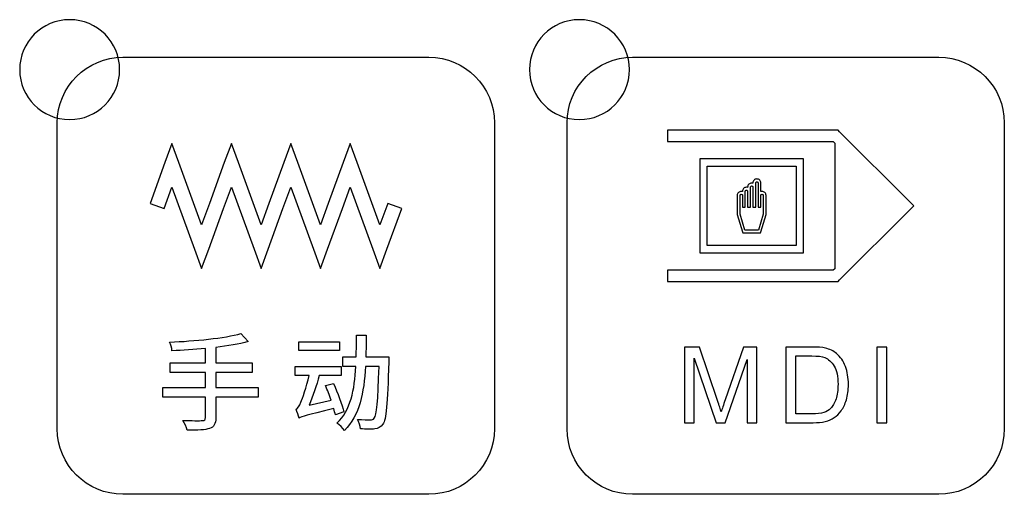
# Model space of a CAD drawing. Header units: millimetres. Extents: x 7099 to 9560, y -2357 to -1635.
# Tile 21 of 85: x 7278 to 7317, y -2021 to -2002. Entities that reach past the tile are written whole.
import ezdxf

# ---------------------------------------------------------------- set-up
doc = ezdxf.new("R2010")
doc.units = ezdxf.units.MM
doc.header["$LTSCALE"] = 3

msp = doc.modelspace()

# ---------------------------------------------------------------- linework, layer by layer
at = {"linetype": 'Continuous', "lineweight": 30}
for points, knots in [([(7279.977, -2002.266), (7281.082, -2002.266), (7281.977, -2003.161), (7281.977, -2004.266), (7281.977, -2004.266), (7281.977, -2005.37), (7281.082, -2006.266), (7279.977, -2006.266), (7279.977, -2006.266), (7278.873, -2006.266), (7277.977, -2005.37), (7277.977, -2004.266), (7277.977, -2004.266), (7277.977, -2003.161), (7278.873, -2002.266), (7279.977, -2002.266)], [0, 0, 0, 0, 0.2, 0.2, 0.2, 0.2, 0.4, 0.4, 0.4, 0.4, 0.6, 0.6, 0.6, 0.6, 1, 1, 1, 1]), ([(7300.377, -2002.266), (7301.482, -2002.266), (7302.377, -2003.161), (7302.377, -2004.266), (7302.377, -2004.266), (7302.377, -2005.37), (7301.482, -2006.266), (7300.377, -2006.266), (7300.377, -2006.266), (7299.273, -2006.266), (7298.377, -2005.37), (7298.377, -2004.266), (7298.377, -2004.266), (7298.377, -2003.161), (7299.273, -2002.266), (7300.377, -2002.266)], [0, 0, 0, 0, 0.2, 0.2, 0.2, 0.2, 0.4, 0.4, 0.4, 0.4, 0.6, 0.6, 0.6, 0.6, 1, 1, 1, 1]), ([(7282.107, -2021.271), (7282.107, -2021.271), (7294.357, -2021.271), (7294.357, -2021.271), (7294.357, -2021.271), (7295.801, -2021.271), (7296.982, -2020.09), (7296.982, -2018.646), (7296.982, -2018.646), (7296.982, -2018.646), (7296.982, -2006.396), (7296.982, -2006.396), (7296.982, -2006.396), (7296.982, -2004.952), (7295.801, -2003.771), (7294.357, -2003.771), (7294.357, -2003.771), (7294.357, -2003.771), (7282.107, -2003.771), (7282.107, -2003.771), (7282.107, -2003.771), (7280.663, -2003.771), (7279.482, -2004.952), (7279.482, -2006.396), (7279.482, -2006.396), (7279.482, -2006.396), (7279.482, -2018.646), (7279.482, -2018.646), (7279.482, -2018.646), (7279.482, -2020.09), (7280.663, -2021.271), (7282.107, -2021.271)], [0, 0, 0, 0, 0.111111, 0.111111, 0.111111, 0.111111, 0.222222, 0.222222, 0.222222, 0.222222, 0.333333, 0.333333, 0.333333, 0.333333, 0.444444, 0.444444, 0.444444, 0.444444, 0.555556, 0.555556, 0.555556, 0.555556, 0.666667, 0.666667, 0.666667, 0.666667, 0.777778, 0.777778, 0.777778, 0.777778, 1, 1, 1, 1]), ([(7302.507, -2021.271), (7302.507, -2021.271), (7314.757, -2021.271), (7314.757, -2021.271), (7314.757, -2021.271), (7316.201, -2021.271), (7317.382, -2020.09), (7317.382, -2018.646), (7317.382, -2018.646), (7317.382, -2018.646), (7317.382, -2006.396), (7317.382, -2006.396), (7317.382, -2006.396), (7317.382, -2004.952), (7316.201, -2003.771), (7314.757, -2003.771), (7314.757, -2003.771), (7314.757, -2003.771), (7302.507, -2003.771), (7302.507, -2003.771), (7302.507, -2003.771), (7301.063, -2003.771), (7299.882, -2004.952), (7299.882, -2006.396), (7299.882, -2006.396), (7299.882, -2006.396), (7299.882, -2018.646), (7299.882, -2018.646), (7299.882, -2018.646), (7299.882, -2020.09), (7301.063, -2021.271), (7302.507, -2021.271)], [0, 0, 0, 0, 0.111111, 0.111111, 0.111111, 0.111111, 0.222222, 0.222222, 0.222222, 0.222222, 0.333333, 0.333333, 0.333333, 0.333333, 0.444444, 0.444444, 0.444444, 0.444444, 0.555556, 0.555556, 0.555556, 0.555556, 0.666667, 0.666667, 0.666667, 0.666667, 0.777778, 0.777778, 0.777778, 0.777778, 1, 1, 1, 1]), ([(7303.909, -2006.696), (7303.909, -2006.696), (7310.633, -2006.696), (7310.633, -2006.696), (7310.633, -2006.696), (7310.633, -2006.696), (7310.727, -2006.696), (7310.727, -2006.696), (7310.727, -2006.696), (7310.727, -2006.696), (7310.793, -2006.762), (7310.793, -2006.762), (7310.793, -2006.762), (7310.793, -2006.762), (7313.595, -2009.563), (7313.595, -2009.563), (7313.595, -2009.563), (7313.595, -2009.563), (7313.755, -2009.724), (7313.755, -2009.724), (7313.755, -2009.724), (7313.755, -2009.724), (7313.595, -2009.884), (7313.595, -2009.884), (7313.595, -2009.884), (7313.595, -2009.884), (7310.793, -2012.686), (7310.793, -2012.686), (7310.793, -2012.686), (7310.793, -2012.686), (7310.727, -2012.752), (7310.727, -2012.752), (7310.727, -2012.752), (7310.727, -2012.752), (7310.633, -2012.752), (7310.633, -2012.752), (7310.633, -2012.752), (7310.633, -2012.752), (7303.909, -2012.752), (7303.909, -2012.752), (7303.909, -2012.752), (7303.909, -2012.752), (7303.909, -2012.525), (7303.909, -2012.525), (7303.909, -2012.525), (7303.909, -2012.525), (7303.909, -2012.299), (7303.909, -2012.299), (7303.909, -2012.299), (7303.909, -2012.299), (7303.913, -2012.299), (7303.913, -2012.299), (7303.913, -2012.299), (7303.913, -2012.299), (7310.539, -2012.299), (7310.539, -2012.299), (7310.539, -2012.299), (7310.539, -2012.299), (7310.599, -2012.239), (7310.599, -2012.239), (7310.599, -2012.239), (7310.599, -2012.239), (7310.599, -2007.208), (7310.599, -2007.208), (7310.599, -2007.208), (7310.599, -2007.208), (7310.539, -2007.149), (7310.539, -2007.149), (7310.539, -2007.149), (7310.539, -2007.149), (7303.996, -2007.149), (7303.996, -2007.149), (7303.996, -2007.149), (7303.996, -2007.149), (7303.909, -2007.149), (7303.909, -2007.149), (7303.909, -2007.149), (7303.909, -2007.149), (7303.909, -2006.922), (7303.909, -2006.922), (7303.909, -2006.922), (7303.909, -2006.922), (7303.909, -2006.696), (7303.909, -2006.696)], [0, 0, 0, 0, 0.045455, 0.045455, 0.045455, 0.045455, 0.090909, 0.090909, 0.090909, 0.090909, 0.136364, 0.136364, 0.136364, 0.136364, 0.181818, 0.181818, 0.181818, 0.181818, 0.227273, 0.227273, 0.227273, 0.227273, 0.272727, 0.272727, 0.272727, 0.272727, 0.318182, 0.318182, 0.318182, 0.318182, 0.363636, 0.363636, 0.363636, 0.363636, 0.409091, 0.409091, 0.409091, 0.409091, 0.454545, 0.454545, 0.454545, 0.454545, 0.5, 0.5, 0.5, 0.5, 0.545455, 0.545455, 0.545455, 0.545455, 0.590909, 0.590909, 0.590909, 0.590909, 0.636364, 0.636364, 0.636364, 0.636364, 0.681818, 0.681818, 0.681818, 0.681818, 0.727273, 0.727273, 0.727273, 0.727273, 0.772727, 0.772727, 0.772727, 0.772727, 0.818182, 0.818182, 0.818182, 0.818182, 0.863636, 0.863636, 0.863636, 0.863636, 0.909091, 0.909091, 0.909091, 0.909091, 1, 1, 1, 1]), ([(7283.195, -2009.622), (7283.195, -2009.622), (7283.789, -2007.991), (7283.789, -2007.991), (7283.789, -2007.991), (7283.789, -2007.991), (7284.07, -2007.22), (7284.07, -2007.22), (7284.07, -2007.22), (7284.07, -2007.22), (7284.352, -2007.991), (7284.352, -2007.991), (7284.352, -2007.991), (7284.352, -2007.991), (7285.259, -2010.481), (7285.259, -2010.481), (7285.259, -2010.481), (7285.259, -2010.481), (7285.573, -2009.622), (7285.573, -2009.622), (7285.573, -2009.622), (7285.573, -2009.622), (7286.167, -2007.991), (7286.167, -2007.991), (7286.167, -2007.991), (7286.167, -2007.991), (7286.449, -2007.22), (7286.449, -2007.22), (7286.449, -2007.22), (7286.449, -2007.22), (7286.73, -2007.991), (7286.73, -2007.991), (7286.73, -2007.991), (7286.73, -2007.991), (7287.638, -2010.481), (7287.638, -2010.481), (7287.638, -2010.481), (7287.638, -2010.481), (7287.951, -2009.622), (7287.951, -2009.622), (7287.951, -2009.622), (7287.951, -2009.622), (7288.546, -2007.991), (7288.546, -2007.991), (7288.546, -2007.991), (7288.546, -2007.991), (7288.827, -2007.22), (7288.827, -2007.22), (7288.827, -2007.22), (7288.827, -2007.22), (7289.108, -2007.991), (7289.108, -2007.991), (7289.108, -2007.991), (7289.108, -2007.991), (7290.016, -2010.481), (7290.016, -2010.481), (7290.016, -2010.481), (7290.016, -2010.481), (7290.329, -2009.622), (7290.329, -2009.622), (7290.329, -2009.622), (7290.329, -2009.622), (7290.924, -2007.991), (7290.924, -2007.991), (7290.924, -2007.991), (7290.924, -2007.991), (7291.205, -2007.22), (7291.205, -2007.22), (7291.205, -2007.22), (7291.205, -2007.22), (7291.486, -2007.991), (7291.486, -2007.991), (7291.486, -2007.991), (7291.486, -2007.991), (7292.394, -2010.481), (7292.394, -2010.481), (7292.394, -2010.481), (7292.394, -2010.481), (7292.707, -2009.622), (7292.707, -2009.622), (7292.707, -2009.622), (7292.707, -2009.622), (7293.27, -2009.826), (7293.27, -2009.826), (7293.27, -2009.826), (7293.27, -2009.826), (7292.675, -2011.456), (7292.675, -2011.456), (7292.675, -2011.456), (7292.675, -2011.456), (7292.394, -2012.228), (7292.394, -2012.228), (7292.394, -2012.228), (7292.394, -2012.228), (7292.113, -2011.456), (7292.113, -2011.456), (7292.113, -2011.456), (7292.113, -2011.456), (7291.205, -2008.967), (7291.205, -2008.967), (7291.205, -2008.967), (7291.205, -2008.967), (7290.892, -2009.826), (7290.892, -2009.826), (7290.892, -2009.826), (7290.892, -2009.826), (7290.297, -2011.456), (7290.297, -2011.456), (7290.297, -2011.456), (7290.297, -2011.456), (7290.016, -2012.228), (7290.016, -2012.228), (7290.016, -2012.228), (7290.016, -2012.228), (7289.735, -2011.456), (7289.735, -2011.456), (7289.735, -2011.456), (7289.735, -2011.456), (7288.827, -2008.967), (7288.827, -2008.967), (7288.827, -2008.967), (7288.827, -2008.967), (7288.514, -2009.826), (7288.514, -2009.826), (7288.514, -2009.826), (7288.514, -2009.826), (7287.919, -2011.456), (7287.919, -2011.456), (7287.919, -2011.456), (7287.919, -2011.456), (7287.638, -2012.228), (7287.638, -2012.228), (7287.638, -2012.228), (7287.638, -2012.228), (7287.356, -2011.456), (7287.356, -2011.456), (7287.356, -2011.456), (7287.356, -2011.456), (7286.449, -2008.967), (7286.449, -2008.967), (7286.449, -2008.967), (7286.449, -2008.967), (7286.135, -2009.826), (7286.135, -2009.826), (7286.135, -2009.826), (7286.135, -2009.826), (7285.541, -2011.456), (7285.541, -2011.456), (7285.541, -2011.456), (7285.541, -2011.456), (7285.259, -2012.228), (7285.259, -2012.228), (7285.259, -2012.228), (7285.259, -2012.228), (7284.978, -2011.456), (7284.978, -2011.456), (7284.978, -2011.456), (7284.978, -2011.456), (7284.07, -2008.967), (7284.07, -2008.967), (7284.07, -2008.967), (7284.07, -2008.967), (7283.757, -2009.826), (7283.757, -2009.826), (7283.757, -2009.826), (7283.757, -2009.826), (7283.195, -2009.622), (7283.195, -2009.622)], [0, 0, 0, 0, 0.023256, 0.023256, 0.023256, 0.023256, 0.046512, 0.046512, 0.046512, 0.046512, 0.069767, 0.069767, 0.069767, 0.069767, 0.093023, 0.093023, 0.093023, 0.093023, 0.116279, 0.116279, 0.116279, 0.116279, 0.139535, 0.139535, 0.139535, 0.139535, 0.162791, 0.162791, 0.162791, 0.162791, 0.186047, 0.186047, 0.186047, 0.186047, 0.209302, 0.209302, 0.209302, 0.209302, 0.232558, 0.232558, 0.232558, 0.232558, 0.255814, 0.255814, 0.255814, 0.255814, 0.27907, 0.27907, 0.27907, 0.27907, 0.302326, 0.302326, 0.302326, 0.302326, 0.325581, 0.325581, 0.325581, 0.325581, 0.348837, 0.348837, 0.348837, 0.348837, 0.372093, 0.372093, 0.372093, 0.372093, 0.395349, 0.395349, 0.395349, 0.395349, 0.418605, 0.418605, 0.418605, 0.418605, 0.44186, 0.44186, 0.44186, 0.44186, 0.465116, 0.465116, 0.465116, 0.465116, 0.488372, 0.488372, 0.488372, 0.488372, 0.511628, 0.511628, 0.511628, 0.511628, 0.534884, 0.534884, 0.534884, 0.534884, 0.55814, 0.55814, 0.55814, 0.55814, 0.581395, 0.581395, 0.581395, 0.581395, 0.604651, 0.604651, 0.604651, 0.604651, 0.627907, 0.627907, 0.627907, 0.627907, 0.651163, 0.651163, 0.651163, 0.651163, 0.674419, 0.674419, 0.674419, 0.674419, 0.697674, 0.697674, 0.697674, 0.697674, 0.72093, 0.72093, 0.72093, 0.72093, 0.744186, 0.744186, 0.744186, 0.744186, 0.767442, 0.767442, 0.767442, 0.767442, 0.790698, 0.790698, 0.790698, 0.790698, 0.813953, 0.813953, 0.813953, 0.813953, 0.837209, 0.837209, 0.837209, 0.837209, 0.860465, 0.860465, 0.860465, 0.860465, 0.883721, 0.883721, 0.883721, 0.883721, 0.906977, 0.906977, 0.906977, 0.906977, 0.930233, 0.930233, 0.930233, 0.930233, 0.953488, 0.953488, 0.953488, 0.953488, 1, 1, 1, 1]), ([(7305.344, -2007.842), (7305.344, -2007.842), (7309.199, -2007.842), (7309.199, -2007.842), (7309.199, -2007.842), (7309.199, -2007.842), (7309.346, -2007.842), (7309.346, -2007.842), (7309.346, -2007.842), (7309.346, -2007.842), (7309.346, -2007.989), (7309.346, -2007.989), (7309.346, -2007.989), (7309.346, -2007.989), (7309.346, -2011.458), (7309.346, -2011.458), (7309.346, -2011.458), (7309.346, -2011.458), (7309.346, -2011.605), (7309.346, -2011.605), (7309.346, -2011.605), (7309.346, -2011.605), (7309.199, -2011.605), (7309.199, -2011.605), (7309.199, -2011.605), (7309.199, -2011.605), (7305.344, -2011.605), (7305.344, -2011.605), (7305.344, -2011.605), (7305.344, -2011.605), (7305.197, -2011.605), (7305.197, -2011.605), (7305.197, -2011.605), (7305.197, -2011.605), (7305.197, -2011.458), (7305.197, -2011.458), (7305.197, -2011.458), (7305.197, -2011.458), (7305.197, -2007.989), (7305.197, -2007.989), (7305.197, -2007.989), (7305.197, -2007.989), (7305.197, -2007.842), (7305.197, -2007.842), (7305.197, -2007.842), (7305.197, -2007.842), (7305.344, -2007.842), (7305.344, -2007.842)], [0, 0, 0, 0, 0.076923, 0.076923, 0.076923, 0.076923, 0.153846, 0.153846, 0.153846, 0.153846, 0.230769, 0.230769, 0.230769, 0.230769, 0.307692, 0.307692, 0.307692, 0.307692, 0.384615, 0.384615, 0.384615, 0.384615, 0.461538, 0.461538, 0.461538, 0.461538, 0.538462, 0.538462, 0.538462, 0.538462, 0.615385, 0.615385, 0.615385, 0.615385, 0.692308, 0.692308, 0.692308, 0.692308, 0.769231, 0.769231, 0.769231, 0.769231, 0.846154, 0.846154, 0.846154, 0.846154, 1, 1, 1, 1]), ([(7309.052, -2008.136), (7309.052, -2008.136), (7305.491, -2008.136), (7305.491, -2008.136), (7305.491, -2008.136), (7305.491, -2008.136), (7305.491, -2011.311), (7305.491, -2011.311), (7305.491, -2011.311), (7305.491, -2011.311), (7309.052, -2011.311), (7309.052, -2011.311), (7309.052, -2011.311), (7309.052, -2011.311), (7309.052, -2008.136), (7309.052, -2008.136)], [0, 0, 0, 0, 0.2, 0.2, 0.2, 0.2, 0.4, 0.4, 0.4, 0.4, 0.6, 0.6, 0.6, 0.6, 1, 1, 1, 1]), ([(7307.319, -2008.804), (7307.319, -2008.76), (7307.337, -2008.72), (7307.365, -2008.691), (7307.365, -2008.691), (7307.395, -2008.662), (7307.435, -2008.643), (7307.479, -2008.643), (7307.479, -2008.643), (7307.523, -2008.643), (7307.564, -2008.662), (7307.593, -2008.691), (7307.593, -2008.691), (7307.593, -2008.691), (7307.593, -2008.691), (7307.593, -2008.691), (7307.593, -2008.691), (7307.622, -2008.72), (7307.64, -2008.76), (7307.64, -2008.804), (7307.64, -2008.804), (7307.64, -2008.804), (7307.64, -2009.15), (7307.64, -2009.15), (7307.64, -2009.15), (7307.655, -2009.145), (7307.671, -2009.143), (7307.687, -2009.143), (7307.687, -2009.143), (7307.732, -2009.143), (7307.772, -2009.161), (7307.801, -2009.19), (7307.801, -2009.19), (7307.801, -2009.19), (7307.801, -2009.19), (7307.801, -2009.19), (7307.801, -2009.19), (7307.83, -2009.219), (7307.848, -2009.259), (7307.848, -2009.304), (7307.848, -2009.304), (7307.848, -2009.304), (7307.848, -2010.056), (7307.848, -2010.056), (7307.848, -2010.056), (7307.848, -2010.056), (7307.848, -2010.064), (7307.848, -2010.064), (7307.848, -2010.064), (7307.848, -2010.064), (7307.846, -2010.072), (7307.846, -2010.072), (7307.846, -2010.072), (7307.846, -2010.072), (7307.638, -2010.763), (7307.638, -2010.763), (7307.638, -2010.763), (7307.638, -2010.763), (7307.625, -2010.804), (7307.625, -2010.804), (7307.625, -2010.804), (7307.625, -2010.804), (7307.583, -2010.804), (7307.583, -2010.804), (7307.583, -2010.804), (7307.583, -2010.804), (7306.959, -2010.804), (7306.959, -2010.804), (7306.959, -2010.804), (7306.959, -2010.804), (7306.917, -2010.804), (7306.917, -2010.804), (7306.917, -2010.804), (7306.917, -2010.804), (7306.905, -2010.763), (7306.905, -2010.763), (7306.905, -2010.763), (7306.905, -2010.763), (7306.697, -2010.072), (7306.697, -2010.072), (7306.697, -2010.072), (7306.697, -2010.072), (7306.694, -2010.064), (7306.694, -2010.064), (7306.694, -2010.064), (7306.694, -2010.064), (7306.694, -2010.056), (7306.694, -2010.056), (7306.694, -2010.056), (7306.694, -2010.056), (7306.694, -2009.304), (7306.694, -2009.304), (7306.694, -2009.304), (7306.694, -2009.259), (7306.712, -2009.219), (7306.741, -2009.19), (7306.741, -2009.19), (7306.741, -2009.19), (7306.742, -2009.19), (7306.742, -2009.19), (7306.742, -2009.19), (7306.771, -2009.161), (7306.811, -2009.143), (7306.855, -2009.143), (7306.855, -2009.143), (7306.871, -2009.143), (7306.887, -2009.145), (7306.902, -2009.15), (7306.902, -2009.15), (7306.902, -2009.15), (7306.902, -2009.137), (7306.902, -2009.137), (7306.902, -2009.137), (7306.902, -2009.093), (7306.92, -2009.053), (7306.949, -2009.024), (7306.949, -2009.024), (7306.949, -2009.024), (7306.949, -2009.023), (7306.949, -2009.023), (7306.949, -2009.023), (7306.978, -2008.994), (7307.019, -2008.976), (7307.063, -2008.976), (7307.063, -2008.976), (7307.08, -2008.976), (7307.095, -2008.979), (7307.11, -2008.983), (7307.11, -2008.983), (7307.11, -2008.983), (7307.11, -2008.971), (7307.11, -2008.971), (7307.11, -2008.971), (7307.11, -2008.926), (7307.128, -2008.886), (7307.158, -2008.857), (7307.158, -2008.857), (7307.158, -2008.857), (7307.158, -2008.857), (7307.158, -2008.857), (7307.158, -2008.857), (7307.187, -2008.828), (7307.227, -2008.81), (7307.271, -2008.81), (7307.271, -2008.81), (7307.288, -2008.81), (7307.304, -2008.812), (7307.319, -2008.817), (7307.319, -2008.817), (7307.319, -2008.817), (7307.319, -2008.804), (7307.319, -2008.804)], [0, 0, 0, 0, 0.025641, 0.025641, 0.025641, 0.025641, 0.051282, 0.051282, 0.051282, 0.051282, 0.076923, 0.076923, 0.076923, 0.076923, 0.102564, 0.102564, 0.102564, 0.102564, 0.128205, 0.128205, 0.128205, 0.128205, 0.153846, 0.153846, 0.153846, 0.153846, 0.179487, 0.179487, 0.179487, 0.179487, 0.205128, 0.205128, 0.205128, 0.205128, 0.230769, 0.230769, 0.230769, 0.230769, 0.25641, 0.25641, 0.25641, 0.25641, 0.282051, 0.282051, 0.282051, 0.282051, 0.307692, 0.307692, 0.307692, 0.307692, 0.333333, 0.333333, 0.333333, 0.333333, 0.358974, 0.358974, 0.358974, 0.358974, 0.384615, 0.384615, 0.384615, 0.384615, 0.410256, 0.410256, 0.410256, 0.410256, 0.435897, 0.435897, 0.435897, 0.435897, 0.461538, 0.461538, 0.461538, 0.461538, 0.487179, 0.487179, 0.487179, 0.487179, 0.512821, 0.512821, 0.512821, 0.512821, 0.538462, 0.538462, 0.538462, 0.538462, 0.564103, 0.564103, 0.564103, 0.564103, 0.589744, 0.589744, 0.589744, 0.589744, 0.615385, 0.615385, 0.615385, 0.615385, 0.641026, 0.641026, 0.641026, 0.641026, 0.666667, 0.666667, 0.666667, 0.666667, 0.692308, 0.692308, 0.692308, 0.692308, 0.717949, 0.717949, 0.717949, 0.717949, 0.74359, 0.74359, 0.74359, 0.74359, 0.769231, 0.769231, 0.769231, 0.769231, 0.794872, 0.794872, 0.794872, 0.794872, 0.820513, 0.820513, 0.820513, 0.820513, 0.846154, 0.846154, 0.846154, 0.846154, 0.871795, 0.871795, 0.871795, 0.871795, 0.897436, 0.897436, 0.897436, 0.897436, 0.923077, 0.923077, 0.923077, 0.923077, 0.948718, 0.948718, 0.948718, 0.948718, 1, 1, 1, 1]), ([(7307.64, -2009.304), (7307.64, -2009.304), (7307.64, -2009.777), (7307.64, -2009.777), (7307.64, -2009.777), (7307.64, -2009.777), (7307.527, -2009.777), (7307.527, -2009.777), (7307.527, -2009.777), (7307.527, -2009.777), (7307.527, -2009.304), (7307.527, -2009.304), (7307.527, -2009.304), (7307.527, -2009.304), (7307.527, -2009.304), (7307.527, -2009.304), (7307.527, -2009.304), (7307.527, -2009.304), (7307.527, -2009.302), (7307.527, -2009.302), (7307.527, -2009.302), (7307.527, -2009.302), (7307.527, -2008.804), (7307.527, -2008.804), (7307.527, -2008.804), (7307.527, -2008.791), (7307.521, -2008.779), (7307.513, -2008.771), (7307.513, -2008.771), (7307.513, -2008.771), (7307.513, -2008.771), (7307.513, -2008.771), (7307.513, -2008.771), (7307.504, -2008.762), (7307.492, -2008.757), (7307.479, -2008.757), (7307.479, -2008.757), (7307.466, -2008.757), (7307.454, -2008.762), (7307.446, -2008.771), (7307.446, -2008.771), (7307.437, -2008.779), (7307.432, -2008.791), (7307.432, -2008.804), (7307.432, -2008.804), (7307.432, -2008.804), (7307.432, -2008.971), (7307.432, -2008.971), (7307.432, -2008.971), (7307.432, -2008.971), (7307.432, -2009.776), (7307.432, -2009.776), (7307.432, -2009.776), (7307.432, -2009.776), (7307.319, -2009.776), (7307.319, -2009.776), (7307.319, -2009.776), (7307.319, -2009.776), (7307.319, -2008.971), (7307.319, -2008.971), (7307.319, -2008.971), (7307.319, -2008.971), (7307.319, -2008.966), (7307.319, -2008.966), (7307.319, -2008.966), (7307.318, -2008.955), (7307.312, -2008.945), (7307.305, -2008.937), (7307.305, -2008.937), (7307.296, -2008.929), (7307.284, -2008.923), (7307.271, -2008.923), (7307.271, -2008.923), (7307.258, -2008.923), (7307.246, -2008.929), (7307.238, -2008.937), (7307.238, -2008.937), (7307.238, -2008.937), (7307.238, -2008.937), (7307.238, -2008.937), (7307.238, -2008.937), (7307.229, -2008.946), (7307.224, -2008.958), (7307.224, -2008.971), (7307.224, -2008.971), (7307.224, -2008.971), (7307.224, -2009.135), (7307.224, -2009.135), (7307.224, -2009.135), (7307.224, -2009.135), (7307.224, -2009.137), (7307.224, -2009.137), (7307.224, -2009.137), (7307.224, -2009.137), (7307.224, -2009.776), (7307.224, -2009.776), (7307.224, -2009.776), (7307.224, -2009.776), (7307.11, -2009.776), (7307.11, -2009.776), (7307.11, -2009.776), (7307.11, -2009.776), (7307.11, -2009.137), (7307.11, -2009.137), (7307.11, -2009.137), (7307.11, -2009.137), (7307.11, -2009.136), (7307.11, -2009.136), (7307.11, -2009.136), (7307.11, -2009.123), (7307.105, -2009.112), (7307.097, -2009.104), (7307.097, -2009.104), (7307.097, -2009.104), (7307.097, -2009.104), (7307.097, -2009.104), (7307.097, -2009.104), (7307.088, -2009.095), (7307.076, -2009.09), (7307.063, -2009.09), (7307.063, -2009.09), (7307.05, -2009.09), (7307.038, -2009.095), (7307.03, -2009.104), (7307.03, -2009.104), (7307.03, -2009.104), (7307.029, -2009.104), (7307.029, -2009.104), (7307.029, -2009.104), (7307.021, -2009.112), (7307.016, -2009.124), (7307.016, -2009.137), (7307.016, -2009.137), (7307.016, -2009.137), (7307.016, -2009.301), (7307.016, -2009.301), (7307.016, -2009.301), (7307.016, -2009.301), (7307.016, -2009.303), (7307.016, -2009.303), (7307.016, -2009.303), (7307.016, -2009.303), (7307.016, -2009.303), (7307.016, -2009.303), (7307.016, -2009.303), (7307.016, -2009.303), (7307.016, -2009.776), (7307.016, -2009.776), (7307.016, -2009.776), (7307.016, -2009.776), (7306.902, -2009.776), (7306.902, -2009.776), (7306.902, -2009.776), (7306.902, -2009.776), (7306.902, -2009.303), (7306.902, -2009.303), (7306.902, -2009.303), (7306.902, -2009.303), (7306.902, -2009.303), (7306.902, -2009.303), (7306.902, -2009.303), (7306.902, -2009.303), (7306.902, -2009.302), (7306.902, -2009.302), (7306.902, -2009.302), (7306.902, -2009.29), (7306.897, -2009.278), (7306.888, -2009.27), (7306.888, -2009.27), (7306.88, -2009.262), (7306.868, -2009.256), (7306.855, -2009.256), (7306.855, -2009.256), (7306.842, -2009.256), (7306.83, -2009.262), (7306.822, -2009.27), (7306.822, -2009.27), (7306.822, -2009.27), (7306.821, -2009.27), (7306.821, -2009.27), (7306.821, -2009.27), (7306.813, -2009.279), (7306.808, -2009.291), (7306.808, -2009.304), (7306.808, -2009.304), (7306.808, -2009.304), (7306.808, -2010.047), (7306.808, -2010.047), (7306.808, -2010.047), (7306.808, -2010.047), (7307.001, -2010.691), (7307.001, -2010.691), (7307.001, -2010.691), (7307.001, -2010.691), (7307.541, -2010.691), (7307.541, -2010.691), (7307.541, -2010.691), (7307.541, -2010.691), (7307.735, -2010.047), (7307.735, -2010.047), (7307.735, -2010.047), (7307.735, -2010.047), (7307.735, -2009.304), (7307.735, -2009.304), (7307.735, -2009.304), (7307.735, -2009.291), (7307.73, -2009.279), (7307.721, -2009.27), (7307.721, -2009.27), (7307.721, -2009.27), (7307.721, -2009.27), (7307.721, -2009.27), (7307.721, -2009.27), (7307.712, -2009.262), (7307.7, -2009.256), (7307.687, -2009.256), (7307.687, -2009.256), (7307.674, -2009.256), (7307.663, -2009.262), (7307.654, -2009.27), (7307.654, -2009.27), (7307.654, -2009.27), (7307.654, -2009.27), (7307.654, -2009.27), (7307.654, -2009.27), (7307.646, -2009.278), (7307.64, -2009.29), (7307.64, -2009.302), (7307.64, -2009.302), (7307.64, -2009.302), (7307.64, -2009.304), (7307.64, -2009.304), (7307.64, -2009.304), (7307.64, -2009.304), (7307.64, -2009.304), (7307.64, -2009.304)], [0, 0, 0, 0, 0.016667, 0.016667, 0.016667, 0.016667, 0.033333, 0.033333, 0.033333, 0.033333, 0.05, 0.05, 0.05, 0.05, 0.066667, 0.066667, 0.066667, 0.066667, 0.083333, 0.083333, 0.083333, 0.083333, 0.1, 0.1, 0.1, 0.1, 0.116667, 0.116667, 0.116667, 0.116667, 0.133333, 0.133333, 0.133333, 0.133333, 0.15, 0.15, 0.15, 0.15, 0.166667, 0.166667, 0.166667, 0.166667, 0.183333, 0.183333, 0.183333, 0.183333, 0.2, 0.2, 0.2, 0.2, 0.216667, 0.216667, 0.216667, 0.216667, 0.233333, 0.233333, 0.233333, 0.233333, 0.25, 0.25, 0.25, 0.25, 0.266667, 0.266667, 0.266667, 0.266667, 0.283333, 0.283333, 0.283333, 0.283333, 0.3, 0.3, 0.3, 0.3, 0.316667, 0.316667, 0.316667, 0.316667, 0.333333, 0.333333, 0.333333, 0.333333, 0.35, 0.35, 0.35, 0.35, 0.366667, 0.366667, 0.366667, 0.366667, 0.383333, 0.383333, 0.383333, 0.383333, 0.4, 0.4, 0.4, 0.4, 0.416667, 0.416667, 0.416667, 0.416667, 0.433333, 0.433333, 0.433333, 0.433333, 0.45, 0.45, 0.45, 0.45, 0.466667, 0.466667, 0.466667, 0.466667, 0.483333, 0.483333, 0.483333, 0.483333, 0.5, 0.5, 0.5, 0.5, 0.516667, 0.516667, 0.516667, 0.516667, 0.533333, 0.533333, 0.533333, 0.533333, 0.55, 0.55, 0.55, 0.55, 0.566667, 0.566667, 0.566667, 0.566667, 0.583333, 0.583333, 0.583333, 0.583333, 0.6, 0.6, 0.6, 0.6, 0.616667, 0.616667, 0.616667, 0.616667, 0.633333, 0.633333, 0.633333, 0.633333, 0.65, 0.65, 0.65, 0.65, 0.666667, 0.666667, 0.666667, 0.666667, 0.683333, 0.683333, 0.683333, 0.683333, 0.7, 0.7, 0.7, 0.7, 0.716667, 0.716667, 0.716667, 0.716667, 0.733333, 0.733333, 0.733333, 0.733333, 0.75, 0.75, 0.75, 0.75, 0.766667, 0.766667, 0.766667, 0.766667, 0.783333, 0.783333, 0.783333, 0.783333, 0.8, 0.8, 0.8, 0.8, 0.816667, 0.816667, 0.816667, 0.816667, 0.833333, 0.833333, 0.833333, 0.833333, 0.85, 0.85, 0.85, 0.85, 0.866667, 0.866667, 0.866667, 0.866667, 0.883333, 0.883333, 0.883333, 0.883333, 0.9, 0.9, 0.9, 0.9, 0.916667, 0.916667, 0.916667, 0.916667, 0.933333, 0.933333, 0.933333, 0.933333, 0.95, 0.95, 0.95, 0.95, 0.966667, 0.966667, 0.966667, 0.966667, 1, 1, 1, 1]), ([(7287.521, -2016.99), (7287.521, -2016.99), (7285.824, -2016.99), (7285.824, -2016.99), (7285.824, -2016.99), (7285.824, -2016.99), (7285.824, -2016.389), (7285.824, -2016.389), (7285.824, -2016.389), (7285.824, -2016.389), (7287.28, -2016.389), (7287.28, -2016.389), (7287.28, -2016.389), (7287.28, -2016.389), (7287.28, -2016.012), (7287.28, -2016.012), (7287.28, -2016.012), (7287.28, -2016.012), (7285.824, -2016.012), (7285.824, -2016.012), (7285.824, -2016.012), (7285.824, -2016.012), (7285.824, -2015.39), (7285.824, -2015.39), (7285.824, -2015.39), (7286.306, -2015.331), (7286.755, -2015.259), (7287.123, -2015.153), (7287.123, -2015.153), (7287.123, -2015.153), (7286.831, -2014.831), (7286.831, -2014.831), (7286.831, -2014.831), (7286.171, -2015.022), (7284.977, -2015.132), (7283.978, -2015.178), (7283.978, -2015.178), (7284.016, -2015.263), (7284.067, -2015.424), (7284.071, -2015.521), (7284.071, -2015.521), (7284.499, -2015.504), (7284.96, -2015.475), (7285.413, -2015.437), (7285.413, -2015.437), (7285.413, -2015.437), (7285.413, -2016.012), (7285.413, -2016.012), (7285.413, -2016.012), (7285.413, -2016.012), (7283.999, -2016.012), (7283.999, -2016.012), (7283.999, -2016.012), (7283.999, -2016.012), (7283.999, -2016.389), (7283.999, -2016.389), (7283.999, -2016.389), (7283.999, -2016.389), (7285.413, -2016.389), (7285.413, -2016.389), (7285.413, -2016.389), (7285.413, -2016.389), (7285.413, -2016.99), (7285.413, -2016.99), (7285.413, -2016.99), (7285.413, -2016.99), (7283.711, -2016.99), (7283.711, -2016.99), (7283.711, -2016.99), (7283.711, -2016.99), (7283.711, -2017.376), (7283.711, -2017.376), (7283.711, -2017.376), (7283.711, -2017.376), (7285.413, -2017.376), (7285.413, -2017.376), (7285.413, -2017.376), (7285.413, -2017.376), (7285.413, -2018.201), (7285.413, -2018.201), (7285.413, -2018.201), (7285.413, -2018.29), (7285.379, -2018.32), (7285.286, -2018.32), (7285.286, -2018.32), (7285.189, -2018.324), (7284.85, -2018.324), (7284.512, -2018.311), (7284.512, -2018.311), (7284.575, -2018.417), (7284.651, -2018.595), (7284.677, -2018.701), (7284.677, -2018.701), (7285.113, -2018.705), (7285.401, -2018.696), (7285.574, -2018.633), (7285.574, -2018.633), (7285.752, -2018.574), (7285.824, -2018.464), (7285.824, -2018.205), (7285.824, -2018.205), (7285.824, -2018.205), (7285.824, -2017.376), (7285.824, -2017.376), (7285.824, -2017.376), (7285.824, -2017.376), (7287.521, -2017.376), (7287.521, -2017.376), (7287.521, -2017.376), (7287.521, -2017.376), (7287.521, -2016.99), (7287.521, -2016.99)], [0, 0, 0, 0, 0.034483, 0.034483, 0.034483, 0.034483, 0.068966, 0.068966, 0.068966, 0.068966, 0.103448, 0.103448, 0.103448, 0.103448, 0.137931, 0.137931, 0.137931, 0.137931, 0.172414, 0.172414, 0.172414, 0.172414, 0.206897, 0.206897, 0.206897, 0.206897, 0.241379, 0.241379, 0.241379, 0.241379, 0.275862, 0.275862, 0.275862, 0.275862, 0.310345, 0.310345, 0.310345, 0.310345, 0.344828, 0.344828, 0.344828, 0.344828, 0.37931, 0.37931, 0.37931, 0.37931, 0.413793, 0.413793, 0.413793, 0.413793, 0.448276, 0.448276, 0.448276, 0.448276, 0.482759, 0.482759, 0.482759, 0.482759, 0.517241, 0.517241, 0.517241, 0.517241, 0.551724, 0.551724, 0.551724, 0.551724, 0.586207, 0.586207, 0.586207, 0.586207, 0.62069, 0.62069, 0.62069, 0.62069, 0.655172, 0.655172, 0.655172, 0.655172, 0.689655, 0.689655, 0.689655, 0.689655, 0.724138, 0.724138, 0.724138, 0.724138, 0.758621, 0.758621, 0.758621, 0.758621, 0.793103, 0.793103, 0.793103, 0.793103, 0.827586, 0.827586, 0.827586, 0.827586, 0.862069, 0.862069, 0.862069, 0.862069, 0.896552, 0.896552, 0.896552, 0.896552, 0.931034, 0.931034, 0.931034, 0.931034, 1, 1, 1, 1]), ([(7290.772, -2015.166), (7290.772, -2015.166), (7289.142, -2015.166), (7289.142, -2015.166), (7289.142, -2015.166), (7289.142, -2015.166), (7289.142, -2015.513), (7289.142, -2015.513), (7289.142, -2015.513), (7289.142, -2015.513), (7290.772, -2015.513), (7290.772, -2015.513), (7290.772, -2015.513), (7290.772, -2015.513), (7290.772, -2015.166), (7290.772, -2015.166)], [0, 0, 0, 0, 0.2, 0.2, 0.2, 0.2, 0.4, 0.4, 0.4, 0.4, 0.6, 0.6, 0.6, 0.6, 1, 1, 1, 1]), ([(7291.83, -2015.771), (7291.839, -2015.488), (7291.843, -2015.2), (7291.843, -2014.903), (7291.843, -2014.903), (7291.843, -2014.903), (7291.453, -2014.903), (7291.453, -2014.903), (7291.453, -2014.903), (7291.453, -2015.2), (7291.453, -2015.488), (7291.445, -2015.771), (7291.445, -2015.771), (7291.445, -2015.771), (7290.903, -2015.771), (7290.903, -2015.771), (7290.903, -2015.771), (7290.903, -2015.771), (7290.903, -2016.148), (7290.903, -2016.148), (7290.903, -2016.148), (7290.903, -2016.148), (7291.432, -2016.148), (7291.432, -2016.148), (7291.432, -2016.148), (7291.381, -2017.088), (7291.225, -2017.909), (7290.675, -2018.417), (7290.675, -2018.417), (7290.776, -2018.476), (7290.912, -2018.612), (7290.971, -2018.709), (7290.971, -2018.709), (7291.58, -2018.125), (7291.758, -2017.194), (7291.813, -2016.148), (7291.813, -2016.148), (7291.813, -2016.148), (7292.359, -2016.148), (7292.359, -2016.148), (7292.359, -2016.148), (7292.317, -2017.562), (7292.266, -2018.099), (7292.165, -2018.222), (7292.165, -2018.222), (7292.122, -2018.277), (7292.08, -2018.29), (7292.004, -2018.286), (7292.004, -2018.286), (7291.915, -2018.286), (7291.716, -2018.286), (7291.492, -2018.269), (7291.492, -2018.269), (7291.555, -2018.379), (7291.602, -2018.54), (7291.61, -2018.65), (7291.61, -2018.65), (7291.83, -2018.662), (7292.055, -2018.667), (7292.186, -2018.65), (7292.186, -2018.65), (7292.325, -2018.629), (7292.419, -2018.586), (7292.508, -2018.464), (7292.508, -2018.464), (7292.651, -2018.277), (7292.698, -2017.676), (7292.749, -2015.962), (7292.749, -2015.962), (7292.749, -2015.907), (7292.753, -2015.771), (7292.753, -2015.771), (7292.753, -2015.771), (7292.753, -2015.771), (7291.83, -2015.771), (7291.83, -2015.771)], [0, 0, 0, 0, 0.05, 0.05, 0.05, 0.05, 0.1, 0.1, 0.1, 0.1, 0.15, 0.15, 0.15, 0.15, 0.2, 0.2, 0.2, 0.2, 0.25, 0.25, 0.25, 0.25, 0.3, 0.3, 0.3, 0.3, 0.35, 0.35, 0.35, 0.35, 0.4, 0.4, 0.4, 0.4, 0.45, 0.45, 0.45, 0.45, 0.5, 0.5, 0.5, 0.5, 0.55, 0.55, 0.55, 0.55, 0.6, 0.6, 0.6, 0.6, 0.65, 0.65, 0.65, 0.65, 0.7, 0.7, 0.7, 0.7, 0.75, 0.75, 0.75, 0.75, 0.8, 0.8, 0.8, 0.8, 0.85, 0.85, 0.85, 0.85, 0.9, 0.9, 0.9, 0.9, 1, 1, 1, 1]), ([(7304.588, -2018.404), (7304.588, -2018.404), (7304.588, -2015.373), (7304.588, -2015.373), (7304.588, -2015.373), (7304.588, -2015.373), (7305.19, -2015.373), (7305.19, -2015.373), (7305.19, -2015.373), (7305.19, -2015.373), (7305.906, -2017.519), (7305.906, -2017.519), (7305.906, -2017.519), (7305.973, -2017.718), (7306.021, -2017.868), (7306.051, -2017.968), (7306.051, -2017.968), (7306.086, -2017.857), (7306.14, -2017.695), (7306.213, -2017.481), (7306.213, -2017.481), (7306.213, -2017.481), (7306.943, -2015.373), (7306.943, -2015.373), (7306.943, -2015.373), (7306.943, -2015.373), (7307.48, -2015.373), (7307.48, -2015.373), (7307.48, -2015.373), (7307.48, -2015.373), (7307.48, -2018.404), (7307.48, -2018.404), (7307.48, -2018.404), (7307.48, -2018.404), (7307.095, -2018.404), (7307.095, -2018.404), (7307.095, -2018.404), (7307.095, -2018.404), (7307.095, -2015.869), (7307.095, -2015.869), (7307.095, -2015.869), (7307.095, -2015.869), (7306.21, -2018.404), (7306.21, -2018.404), (7306.21, -2018.404), (7306.21, -2018.404), (7305.849, -2018.404), (7305.849, -2018.404), (7305.849, -2018.404), (7305.849, -2018.404), (7304.974, -2015.822), (7304.974, -2015.822), (7304.974, -2015.822), (7304.974, -2015.822), (7304.974, -2018.404), (7304.974, -2018.404), (7304.974, -2018.404), (7304.974, -2018.404), (7304.588, -2018.404), (7304.588, -2018.404)], [0, 0, 0, 0, 0.0625, 0.0625, 0.0625, 0.0625, 0.125, 0.125, 0.125, 0.125, 0.1875, 0.1875, 0.1875, 0.1875, 0.25, 0.25, 0.25, 0.25, 0.3125, 0.3125, 0.3125, 0.3125, 0.375, 0.375, 0.375, 0.375, 0.4375, 0.4375, 0.4375, 0.4375, 0.5, 0.5, 0.5, 0.5, 0.5625, 0.5625, 0.5625, 0.5625, 0.625, 0.625, 0.625, 0.625, 0.6875, 0.6875, 0.6875, 0.6875, 0.75, 0.75, 0.75, 0.75, 0.8125, 0.8125, 0.8125, 0.8125, 0.875, 0.875, 0.875, 0.875, 1, 1, 1, 1]), ([(7308.636, -2018.404), (7308.636, -2018.404), (7308.636, -2015.373), (7308.636, -2015.373), (7308.636, -2015.373), (7308.636, -2015.373), (7309.68, -2015.373), (7309.68, -2015.373), (7309.68, -2015.373), (7309.916, -2015.373), (7310.096, -2015.387), (7310.22, -2015.416), (7310.22, -2015.416), (7310.394, -2015.456), (7310.542, -2015.529), (7310.665, -2015.634), (7310.665, -2015.634), (7310.825, -2015.769), (7310.944, -2015.941), (7311.023, -2016.151), (7311.023, -2016.151), (7311.103, -2016.362), (7311.142, -2016.602), (7311.142, -2016.873), (7311.142, -2016.873), (7311.142, -2017.103), (7311.115, -2017.306), (7311.062, -2017.484), (7311.062, -2017.484), (7311.008, -2017.662), (7310.939, -2017.809), (7310.855, -2017.926), (7310.855, -2017.926), (7310.77, -2018.042), (7310.679, -2018.134), (7310.578, -2018.2), (7310.578, -2018.2), (7310.479, -2018.267), (7310.358, -2018.318), (7310.217, -2018.353), (7310.217, -2018.353), (7310.075, -2018.387), (7309.913, -2018.404), (7309.73, -2018.404), (7309.73, -2018.404), (7309.73, -2018.404), (7308.636, -2018.404), (7308.636, -2018.404)], [0, 0, 0, 0, 0.076923, 0.076923, 0.076923, 0.076923, 0.153846, 0.153846, 0.153846, 0.153846, 0.230769, 0.230769, 0.230769, 0.230769, 0.307692, 0.307692, 0.307692, 0.307692, 0.384615, 0.384615, 0.384615, 0.384615, 0.461538, 0.461538, 0.461538, 0.461538, 0.538462, 0.538462, 0.538462, 0.538462, 0.615385, 0.615385, 0.615385, 0.615385, 0.692308, 0.692308, 0.692308, 0.692308, 0.769231, 0.769231, 0.769231, 0.769231, 0.846154, 0.846154, 0.846154, 0.846154, 1, 1, 1, 1]), ([(7312.274, -2018.404), (7312.274, -2018.404), (7312.274, -2015.373), (7312.274, -2015.373), (7312.274, -2015.373), (7312.274, -2015.373), (7312.676, -2015.373), (7312.676, -2015.373), (7312.676, -2015.373), (7312.676, -2015.373), (7312.676, -2018.404), (7312.676, -2018.404), (7312.676, -2018.404), (7312.676, -2018.404), (7312.274, -2018.404), (7312.274, -2018.404)], [0, 0, 0, 0, 0.2, 0.2, 0.2, 0.2, 0.4, 0.4, 0.4, 0.4, 0.6, 0.6, 0.6, 0.6, 1, 1, 1, 1]), ([(7309.038, -2018.049), (7309.038, -2018.049), (7309.685, -2018.049), (7309.685, -2018.049), (7309.685, -2018.049), (7309.884, -2018.049), (7310.041, -2018.03), (7310.154, -2017.993), (7310.154, -2017.993), (7310.268, -2017.956), (7310.358, -2017.903), (7310.426, -2017.836), (7310.426, -2017.836), (7310.521, -2017.74), (7310.595, -2017.612), (7310.648, -2017.451), (7310.648, -2017.451), (7310.701, -2017.29), (7310.727, -2017.095), (7310.727, -2016.866), (7310.727, -2016.866), (7310.727, -2016.549), (7310.675, -2016.305), (7310.571, -2016.134), (7310.571, -2016.134), (7310.468, -2015.963), (7310.341, -2015.849), (7310.193, -2015.791), (7310.193, -2015.791), (7310.085, -2015.749), (7309.912, -2015.729), (7309.674, -2015.729), (7309.674, -2015.729), (7309.674, -2015.729), (7309.038, -2015.729), (7309.038, -2015.729), (7309.038, -2015.729), (7309.038, -2015.729), (7309.038, -2018.049), (7309.038, -2018.049)], [0, 0, 0, 0, 0.090909, 0.090909, 0.090909, 0.090909, 0.181818, 0.181818, 0.181818, 0.181818, 0.272727, 0.272727, 0.272727, 0.272727, 0.363636, 0.363636, 0.363636, 0.363636, 0.454545, 0.454545, 0.454545, 0.454545, 0.545455, 0.545455, 0.545455, 0.545455, 0.636364, 0.636364, 0.636364, 0.636364, 0.727273, 0.727273, 0.727273, 0.727273, 0.818182, 0.818182, 0.818182, 0.818182, 1, 1, 1, 1]), ([(7290.95, -2017.972), (7290.878, -2017.685), (7290.7, -2017.198), (7290.535, -2016.834), (7290.535, -2016.834), (7290.535, -2016.834), (7290.217, -2016.918), (7290.217, -2016.918), (7290.217, -2016.918), (7290.294, -2017.096), (7290.37, -2017.308), (7290.437, -2017.507), (7290.437, -2017.507), (7290.437, -2017.507), (7289.561, -2017.706), (7289.561, -2017.706), (7289.561, -2017.706), (7289.709, -2017.346), (7289.862, -2016.918), (7289.959, -2016.508), (7289.959, -2016.508), (7289.959, -2016.508), (7290.848, -2016.508), (7290.848, -2016.508), (7290.848, -2016.508), (7290.848, -2016.508), (7290.848, -2016.152), (7290.848, -2016.152), (7290.848, -2016.152), (7290.848, -2016.152), (7288.998, -2016.152), (7288.998, -2016.152), (7288.998, -2016.152), (7288.998, -2016.152), (7288.998, -2016.508), (7288.998, -2016.508), (7288.998, -2016.508), (7288.998, -2016.508), (7289.557, -2016.508), (7289.557, -2016.508), (7289.557, -2016.508), (7289.455, -2016.982), (7289.286, -2017.448), (7289.235, -2017.579), (7289.235, -2017.579), (7289.167, -2017.731), (7289.104, -2017.841), (7289.036, -2017.867), (7289.036, -2017.867), (7289.074, -2017.96), (7289.138, -2018.146), (7289.159, -2018.222), (7289.159, -2018.222), (7289.159, -2018.218), (7289.159, -2018.214), (7289.163, -2018.21), (7289.163, -2018.21), (7289.163, -2018.21), (7289.163, -2018.222), (7289.163, -2018.222), (7289.163, -2018.222), (7289.273, -2018.163), (7289.434, -2018.104), (7290.543, -2017.837), (7290.543, -2017.837), (7290.569, -2017.93), (7290.594, -2018.015), (7290.611, -2018.087), (7290.611, -2018.087), (7290.611, -2018.087), (7290.95, -2017.972), (7290.95, -2017.972)], [0, 0, 0, 0, 0.052632, 0.052632, 0.052632, 0.052632, 0.105263, 0.105263, 0.105263, 0.105263, 0.157895, 0.157895, 0.157895, 0.157895, 0.210526, 0.210526, 0.210526, 0.210526, 0.263158, 0.263158, 0.263158, 0.263158, 0.315789, 0.315789, 0.315789, 0.315789, 0.368421, 0.368421, 0.368421, 0.368421, 0.421053, 0.421053, 0.421053, 0.421053, 0.473684, 0.473684, 0.473684, 0.473684, 0.526316, 0.526316, 0.526316, 0.526316, 0.578947, 0.578947, 0.578947, 0.578947, 0.631579, 0.631579, 0.631579, 0.631579, 0.684211, 0.684211, 0.684211, 0.684211, 0.736842, 0.736842, 0.736842, 0.736842, 0.789474, 0.789474, 0.789474, 0.789474, 0.842105, 0.842105, 0.842105, 0.842105, 0.894737, 0.894737, 0.894737, 0.894737, 1, 1, 1, 1])]:
    msp.add_open_spline(points, degree=3, knots=knots, dxfattribs=at)

doc.saveas('drawing.dxf')
